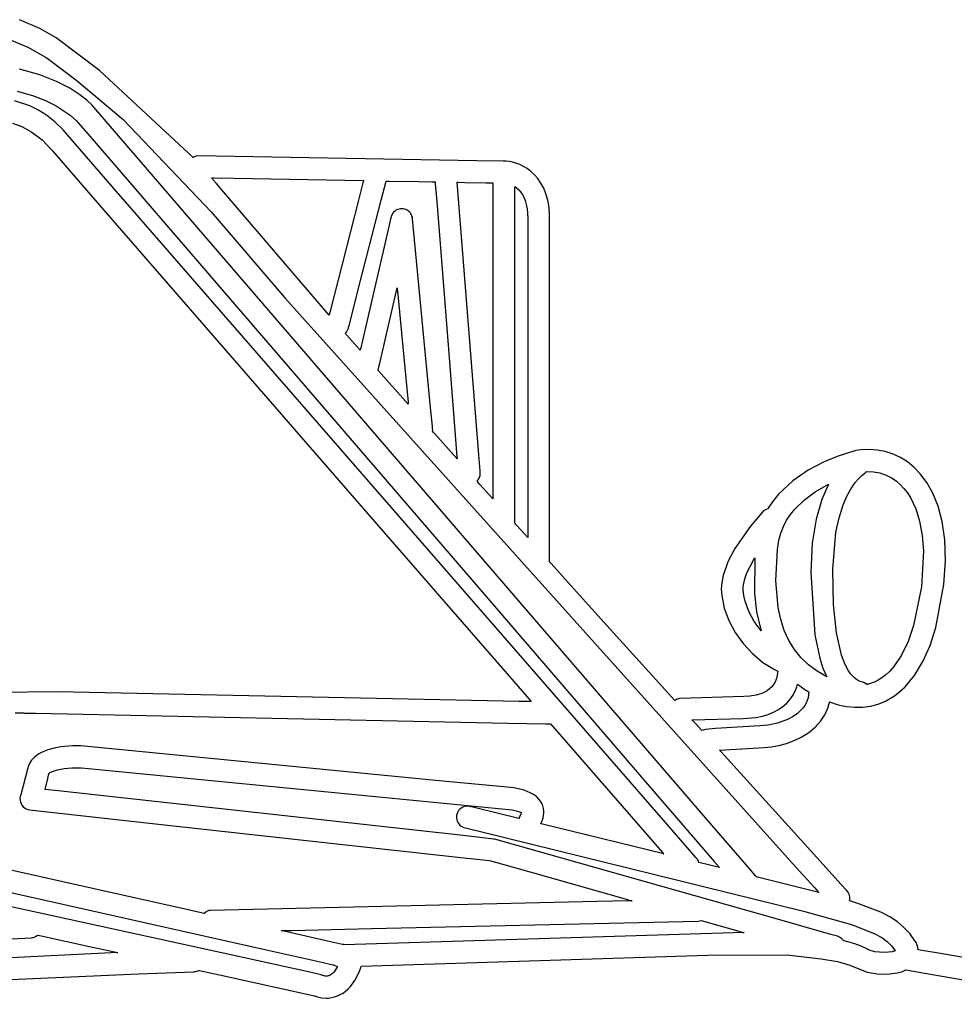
# Model space of a CAD drawing. Extents: x -74.1 to 10.8, y -36.7 to 44.6.
# Tile 26 of 199: x -33.6 to -32.4, y -23.5 to -22.3. Entities that reach past the tile are written whole.
import ezdxf

# ---------------------------------------------------------------- set-up
doc = ezdxf.new("R2010")
doc.units = 0

msp = doc.modelspace()

# ---------------------------------------------------------------- linework, layer by layer
at = {"layer": 'Layer 1', "color": 7, "linetype": 'CONTINUOUS'}
for p, q in [((-33.595316, -22.283974), (-33.621048, -22.272819)), ((-33.574538, -22.295797), (-33.595316, -22.283974)), ((-33.638555, -22.295617), (-33.610132, -22.307506)), ((-33.519706, -22.337023), (-33.574538, -22.295797)), ((-33.610132, -22.307506), (-33.588111, -22.320171)), ((-33.588111, -22.320171), (-33.586721, -22.32116)), ((-33.586721, -22.32116), (-33.585961, -22.32169)), ((-33.585961, -22.32169), (-33.582571, -22.324089)), ((-33.582571, -22.324089), (-33.547929, -22.350181)), ((-33.595314, -22.34268), (-33.62096, -22.335463)), ((-33.574187, -22.351013), (-33.595314, -22.34268)), ((-33.40068, -22.447224), (-33.519706, -22.337023)), ((-33.557303, -22.35973), (-33.574187, -22.351013)), ((-33.547929, -22.350181), (-33.489577, -22.399134)), ((-33.62394, -22.363307), (-33.604293, -22.36899)), ((-33.544389, -22.3681), (-33.557303, -22.35973)), ((-33.535171, -22.375391), (-33.544389, -22.3681)), ((-33.607892, -22.382149), (-33.627046, -22.375672)), ((-33.604293, -22.36899), (-33.58791, -22.375344)), ((-33.58791, -22.375344), (-33.574608, -22.381908)), ((-33.529375, -22.380874), (-33.535171, -22.375391)), ((-32.756409, -23.278298), (-33.529375, -22.380874)), ((-33.597489, -22.38724), (-33.607892, -22.382149)), ((-33.58682, -22.393817), (-33.597489, -22.38724)), ((-33.574608, -22.381908), (-33.55652, -22.39382)), ((-33.629574, -22.403797), (-33.617848, -22.408225)), ((-33.576098, -22.402067), (-33.58682, -22.393817)), ((-33.565536, -22.41218), (-33.576098, -22.402067)), ((-33.55652, -22.39382), (-33.548578, -22.401041)), ((-33.548578, -22.401041), (-33.546383, -22.403569)), ((-33.546383, -22.403569), (-33.534373, -22.417517)), ((-33.489577, -22.399134), (-33.377803, -22.516339)), ((-33.617848, -22.408225), (-33.605122, -22.415185)), ((-33.605122, -22.415185), (-33.59201, -22.425244)), ((-33.555347, -22.424342), (-33.565536, -22.41218)), ((-33.534373, -22.417517), (-33.479083, -22.48172)), ((-33.59201, -22.425244), (-33.579125, -22.438969)), ((-33.498034, -22.490404), (-33.555347, -22.424342)), ((-33.579125, -22.438969), (-33.528049, -22.498182)), ((-33.400502, -22.447412), (-33.40068, -22.447224)), ((-33.400422, -22.447364), (-33.400475, -22.447396)), ((-33.400315, -22.447301), (-33.400422, -22.447364)), ((-33.399883, -22.447055), (-33.400315, -22.447301)), ((-33.399001, -22.446598), (-33.399883, -22.447055)), ((-33.397156, -22.445847), (-33.399001, -22.446598)), ((-33.395199, -22.445375), (-33.397156, -22.445847)), ((-33.041248, -22.451536), (-33.395199, -22.445375)), ((-33.007866, -22.452135), (-33.041248, -22.451536)), ((-33.004682, -22.452193), (-33.007866, -22.452135)), ((-33.003979, -22.452206), (-33.004682, -22.452193)), ((-33.00051, -22.452535), (-33.003979, -22.452206)), ((-32.996254, -22.453319), (-33.00051, -22.452535)), ((-32.991725, -22.454575), (-32.996254, -22.453319)), ((-32.987015, -22.456341), (-32.991725, -22.454575)), ((-32.982213, -22.458656), (-32.987015, -22.456341)), ((-32.977411, -22.461559), (-32.982213, -22.458656)), ((-32.972699, -22.465089), (-32.977411, -22.461559)), ((-32.968168, -22.469285), (-32.972699, -22.465089)), ((-33.377335, -22.473311), (-33.377216, -22.473313)), ((-33.377285, -22.473387), (-33.377321, -22.473345)), ((-33.37614, -22.474723), (-33.377285, -22.473387)), ((-33.377216, -22.473313), (-33.376627, -22.473324)), ((-33.376627, -22.473324), (-33.37412, -22.473369)), ((-33.371572, -22.480094), (-33.37614, -22.474723)), ((-33.37412, -22.473369), (-33.349279, -22.473812)), ((-33.362529, -22.490983), (-33.371572, -22.480094)), ((-33.349279, -22.473812), (-33.184862, -22.476748)), ((-33.185594, -22.479606), (-33.191225, -22.501595)), ((-33.185026, -22.477388), (-33.185594, -22.479606)), ((-33.184892, -22.476867), (-33.185026, -22.477388)), ((-33.184865, -22.476761), (-33.184892, -22.476867)), ((-33.162535, -22.50153), (-33.156319, -22.477256)), ((-33.15631, -22.477256), (-33.156237, -22.477257)), ((-33.156237, -22.477257), (-33.155882, -22.477264)), ((-33.155882, -22.477264), (-33.15196, -22.477334)), ((-33.15196, -22.477334), (-33.114931, -22.477995)), ((-33.114931, -22.477995), (-33.098537, -22.478288)), ((-33.098537, -22.478288), (-33.094602, -22.478358)), ((-33.094602, -22.478358), (-33.094242, -22.478365)), ((-33.094242, -22.478365), (-33.094167, -22.478366)), ((-33.094153, -22.478418), (-33.094121, -22.478827)), ((-33.094121, -22.478827), (-33.093962, -22.480835)), ((-33.093962, -22.480835), (-33.092207, -22.502976)), ((-33.038892, -22.823996), (-33.066252, -22.478866)), ((-33.066246, -22.478866), (-33.066202, -22.478867)), ((-33.066202, -22.478867), (-33.065987, -22.478871)), ((-33.065987, -22.478871), (-33.065077, -22.478887)), ((-33.065077, -22.478887), (-33.056397, -22.479042)), ((-33.056397, -22.479042), (-33.030052, -22.479512)), ((-33.030052, -22.479512), (-33.021752, -22.479661)), ((-33.021752, -22.479661), (-33.020977, -22.479674)), ((-33.020977, -22.479674), (-33.020835, -22.479677)), ((-33.020827, -22.479725), (-33.020827, -22.480112)), ((-33.020827, -22.480112), (-33.020827, -22.48201)), ((-32.963908, -22.474186), (-32.968168, -22.469285)), ((-32.960009, -22.479831), (-32.963908, -22.474186)), ((-32.956564, -22.486259), (-32.960009, -22.479831)), ((-32.810405, -23.280571), (-33.498034, -22.490404)), ((-33.479083, -22.48172), (-33.029541, -23.003717)), ((-33.228504, -22.647157), (-33.362529, -22.490983)), ((-33.020827, -22.48201), (-33.020827, -22.490027)), ((-33.020827, -22.490027), (-33.020827, -22.566527)), ((-32.993051, -22.484378), (-32.990663, -22.486134)), ((-32.993051, -22.484583), (-32.993051, -22.484406)), ((-32.993051, -22.485418), (-32.993051, -22.484583)), ((-32.993051, -22.883976), (-32.993051, -22.485418)), ((-32.990663, -22.486134), (-32.988288, -22.488299)), ((-32.988288, -22.488299), (-32.985984, -22.490919)), ((-32.985984, -22.490919), (-32.983812, -22.494036)), ((-32.953661, -22.493509), (-32.956564, -22.486259)), ((-33.528049, -22.498182), (-33.190677, -22.885898)), ((-33.191225, -22.501595), (-33.227185, -22.642008)), ((-33.192355, -22.617973), (-33.162535, -22.50153)), ((-33.092207, -22.502976), (-33.075637, -22.711996)), ((-32.983812, -22.494036), (-32.98183, -22.497696)), ((-32.98183, -22.497696), (-32.980098, -22.501942)), ((-32.980098, -22.501942), (-32.978676, -22.506817)), ((-32.951392, -22.501621), (-32.953661, -22.493509)), ((-32.949847, -22.510632), (-32.951392, -22.501621)), ((-33.377803, -22.516339), (-33.284811, -22.625264)), ((-33.147804, -22.51809), (-33.148705, -22.5195)), ((-33.146748, -22.516809), (-33.147804, -22.51809)), ((-33.145553, -22.515667), (-33.146748, -22.516809)), ((-33.144233, -22.514677), (-33.145553, -22.515667)), ((-33.142804, -22.513848), (-33.144233, -22.514677)), ((-33.14128, -22.513193), (-33.142804, -22.513848)), ((-33.139676, -22.512721), (-33.14128, -22.513193)), ((-33.138007, -22.512445), (-33.139676, -22.512721)), ((-33.136288, -22.512374), (-33.138007, -22.512445)), ((-33.134551, -22.512518), (-33.136288, -22.512374)), ((-33.132875, -22.51287), (-33.134551, -22.512518)), ((-33.13128, -22.513416), (-33.132875, -22.51287)), ((-33.129779, -22.514143), (-33.13128, -22.513416)), ((-33.128385, -22.515039), (-33.129779, -22.514143)), ((-33.127112, -22.51609), (-33.128385, -22.515039)), ((-33.125972, -22.517284), (-33.127112, -22.51609)), ((-33.124979, -22.518607), (-33.125972, -22.517284)), ((-32.978676, -22.506817), (-32.977623, -22.512367)), ((-32.977623, -22.512367), (-32.976846, -22.523945)), ((-32.949117, -22.520582), (-32.949847, -22.510632)), ((-33.150541, -22.525018), (-33.152427, -22.533161)), ((-33.149986, -22.522663), (-33.150541, -22.525018)), ((-33.149438, -22.521028), (-33.149986, -22.522663)), ((-33.148705, -22.5195), (-33.149438, -22.521028)), ((-33.124147, -22.520047), (-33.124979, -22.518607)), ((-33.123488, -22.52159), (-33.124147, -22.520047)), ((-33.123016, -22.523225), (-33.123488, -22.52159)), ((-33.122744, -22.524937), (-33.123016, -22.523225)), ((-33.099864, -22.764125), (-33.122744, -22.524937)), ((-32.976846, -22.523994), (-32.976846, -22.524385)), ((-32.976846, -22.524385), (-32.976846, -22.526305)), ((-32.976846, -22.526305), (-32.976846, -22.534416)), ((-32.949071, -22.53884), (-32.949117, -22.520582)), ((-33.152427, -22.533161), (-33.18633, -22.679497)), ((-32.976846, -22.534416), (-32.976846, -22.611811)), ((-32.949071, -22.82999), (-32.949071, -22.53884)), ((-33.020827, -22.566527), (-33.020827, -22.798705)), ((-33.202839, -22.658908), (-33.192355, -22.617973)), ((-33.16444, -22.708075), (-33.142279, -22.612433)), ((-33.142279, -22.612439), (-33.142274, -22.612491)), ((-33.142274, -22.612491), (-33.142249, -22.612747)), ((-33.142249, -22.612747), (-33.142144, -22.613845)), ((-33.142144, -22.613845), (-33.141065, -22.625125)), ((-32.976846, -22.611811), (-32.976846, -22.846706)), ((-33.284811, -22.625264), (-32.632734, -23.351202)), ((-33.141065, -22.625125), (-33.131716, -22.722875)), ((-33.227185, -22.642008), (-33.228441, -22.646911)), ((-33.228441, -22.646911), (-33.228503, -22.647156)), ((-33.206903, -22.669071), (-33.205879, -22.667748)), ((-33.205879, -22.667748), (-33.205016, -22.666299)), ((-33.205016, -22.666299), (-33.204352, -22.66471)), ((-33.204352, -22.66471), (-33.204107, -22.663859)), ((-33.204107, -22.663859), (-33.203888, -22.663006)), ((-33.203888, -22.663006), (-33.202839, -22.658908)), ((-33.208051, -22.670283), (-33.206903, -22.669071)), ((-33.207785, -22.670584), (-33.208046, -22.670289)), ((-33.207262, -22.671174), (-33.207785, -22.670584)), ((-33.206214, -22.672357), (-33.207262, -22.671174)), ((-33.189138, -22.691613), (-33.206214, -22.672357)), ((-33.18633, -22.679497), (-33.18846, -22.68869)), ((-33.189116, -22.691521), (-33.189137, -22.69161)), ((-33.188996, -22.691004), (-33.189116, -22.691521)), ((-33.18846, -22.68869), (-33.188996, -22.691004)), ((-33.166484, -22.717111), (-33.166521, -22.717069)), ((-33.166514, -22.717026), (-33.166472, -22.716845)), ((-33.16589, -22.717779), (-33.166484, -22.717111)), ((-33.166472, -22.716845), (-33.166292, -22.716066)), ((-33.166292, -22.716066), (-33.16444, -22.708075)), ((-33.128154, -22.760125), (-33.16589, -22.717779)), ((-33.075637, -22.711996), (-33.068302, -22.804534)), ((-33.131716, -22.722875), (-33.128424, -22.757292)), ((-33.128424, -22.757292), (-33.128171, -22.759936)), ((-33.128171, -22.759936), (-33.128155, -22.760113)), ((-33.097544, -22.78838), (-33.099864, -22.764125)), ((-33.09761, -22.794315), (-33.09726, -22.791466)), ((-33.097329, -22.790624), (-33.097544, -22.78838)), ((-33.097285, -22.791084), (-33.097329, -22.790624)), ((-33.097281, -22.791128), (-33.097285, -22.791084)), ((-33.097271, -22.791241), (-33.097281, -22.791128)), ((-33.09726, -22.791466), (-33.097271, -22.791241)), ((-33.097167, -22.79481), (-33.097603, -22.794323)), ((-33.096296, -22.795785), (-33.097167, -22.79481)), ((-33.094552, -22.797735), (-33.096296, -22.795785)), ((-33.066345, -22.829253), (-33.094552, -22.797735)), ((-33.068302, -22.804534), (-33.066541, -22.826748)), ((-33.020827, -22.798705), (-33.020827, -22.87185)), ((-32.554851, -22.817787), (-32.561087, -22.818844)), ((-32.544214, -22.817311), (-32.554851, -22.817787)), ((-32.533783, -22.818093), (-32.544214, -22.817311)), ((-33.066541, -22.826748), (-33.06638, -22.828777)), ((-33.06638, -22.828777), (-33.066347, -22.829199)), ((-33.066347, -22.829199), (-33.066342, -22.829256)), ((-33.037283, -22.844295), (-33.038892, -22.823996)), ((-32.949071, -22.948087), (-32.949071, -22.82999)), ((-32.584553, -22.826146), (-32.602093, -22.833458)), ((-32.561087, -22.818844), (-32.584553, -22.826146)), ((-32.523636, -22.820101), (-32.533783, -22.818093)), ((-32.513854, -22.823302), (-32.523636, -22.820101)), ((-32.504517, -22.827663), (-32.513854, -22.823302)), ((-32.495704, -22.833153), (-32.504517, -22.827663)), ((-32.602093, -22.833458), (-32.621376, -22.843635)), ((-32.487495, -22.839738), (-32.495704, -22.833153)), ((-32.479261, -22.848173), (-32.487495, -22.839738)), ((-33.039502, -22.855725), (-33.038326, -22.853695)), ((-33.038326, -22.853695), (-33.037504, -22.85148)), ((-33.037504, -22.85148), (-33.03724, -22.850314)), ((-33.037124, -22.846295), (-33.037283, -22.844295)), ((-33.03724, -22.850314), (-33.037081, -22.849113)), ((-33.037033, -22.847882), (-33.037124, -22.846295)), ((-33.037081, -22.849113), (-33.037033, -22.847882)), ((-32.976846, -22.846706), (-32.976846, -22.920708)), ((-32.621376, -22.843635), (-32.640808, -22.856999)), ((-32.561717, -22.859255), (-32.5572, -22.853978)), ((-32.5572, -22.853978), (-32.553664, -22.850587)), ((-32.553664, -22.850587), (-32.551474, -22.848846)), ((-32.551474, -22.848846), (-32.550998, -22.848519)), ((-32.551173, -22.848614), (-32.549539, -22.847541)), ((-32.551103, -22.848574), (-32.551154, -22.848603)), ((-32.550979, -22.848504), (-32.551103, -22.848574)), ((-32.550998, -22.848519), (-32.550951, -22.848489)), ((-32.550942, -22.848483), (-32.550979, -22.848504)), ((-32.549539, -22.847541), (-32.548115, -22.84627)), ((-32.548115, -22.84627), (-32.547475, -22.845576)), ((-32.547475, -22.845576), (-32.547322, -22.845398)), ((-32.547322, -22.845398), (-32.547247, -22.845308)), ((-32.547212, -22.845271), (-32.538805, -22.845543)), ((-32.538805, -22.845543), (-32.530533, -22.847049)), ((-32.530533, -22.847049), (-32.522508, -22.849792)), ((-32.522508, -22.849792), (-32.514844, -22.853776)), ((-32.514844, -22.853776), (-32.509666, -22.857374)), ((-32.471004, -22.859094), (-32.479261, -22.848173)), ((-33.040988, -22.857539), (-33.039502, -22.855725)), ((-33.040441, -22.858149), (-33.040956, -22.857575)), ((-33.039413, -22.859296), (-33.040441, -22.858149)), ((-33.037354, -22.861592), (-33.039413, -22.859296)), ((-33.020827, -22.880008), (-33.037354, -22.861592)), ((-32.640808, -22.856999), (-32.658791, -22.873868)), ((-32.612398, -22.871), (-32.595649, -22.861406)), ((-32.595649, -22.861406), (-32.604117, -22.88089)), ((-32.57224, -22.876416), (-32.566852, -22.866655)), ((-32.566852, -22.866655), (-32.561717, -22.859255)), ((-32.509666, -22.857374), (-32.504768, -22.861606)), ((-32.504768, -22.861606), (-32.500015, -22.866648)), ((-32.500015, -22.866648), (-32.495667, -22.872262)), ((-32.463316, -22.872645), (-32.471004, -22.859094)), ((-33.020827, -22.87185), (-33.020827, -22.878678)), ((-33.020827, -22.878678), (-33.020827, -22.87993)), ((-33.020827, -22.87993), (-33.020827, -22.880005)), ((-32.658791, -22.873868), (-32.666741, -22.883716)), ((-32.625948, -22.880972), (-32.612398, -22.871)), ((-32.577519, -22.888775), (-32.57224, -22.876416)), ((-32.495667, -22.872262), (-32.491729, -22.878433)), ((-32.491729, -22.878433), (-32.485098, -22.892376)), ((-32.456663, -22.889088), (-32.463316, -22.872645)), ((-33.190677, -22.885898), (-32.994604, -23.111218)), ((-32.993051, -22.907479), (-32.993051, -22.883976)), ((-32.672606, -22.892625), (-32.672679, -22.892745)), ((-32.672502, -22.89245), (-32.672606, -22.892625)), ((-32.672084, -22.891754), (-32.672502, -22.89245)), ((-32.670368, -22.889012), (-32.672084, -22.891754)), ((-32.666741, -22.883716), (-32.670368, -22.889012)), ((-32.638314, -22.892916), (-32.625948, -22.880972)), ((-32.604117, -22.88089), (-32.611266, -22.905617)), ((-32.582323, -22.90397), (-32.577519, -22.888775)), ((-32.485098, -22.892376), (-32.48015, -22.908349)), ((-32.451511, -22.908682), (-32.456663, -22.889088)), ((-32.680329, -22.897683), (-32.694647, -22.914388)), ((-32.677842, -22.895226), (-32.680329, -22.897683)), ((-32.676223, -22.894155), (-32.677842, -22.895226)), ((-32.674489, -22.893344), (-32.676223, -22.894155)), ((-32.672679, -22.892745), (-32.674489, -22.893344)), ((-32.648666, -22.906961), (-32.643793, -22.899668)), ((-32.643793, -22.899668), (-32.638314, -22.892916)), ((-32.586288, -22.922237), (-32.582323, -22.90397)), ((-32.993118, -22.910823), (-32.993102, -22.910754)), ((-32.993102, -22.910754), (-32.993063, -22.910619)), ((-32.992679, -22.91135), (-32.993096, -22.910887)), ((-32.993063, -22.910619), (-32.993052, -22.910548)), ((-32.993051, -22.909795), (-32.993051, -22.907479)), ((-32.993051, -22.910361), (-32.993051, -22.909795)), ((-32.993051, -22.91049), (-32.993051, -22.910361)), ((-32.991847, -22.912277), (-32.992679, -22.91135)), ((-32.990181, -22.91413), (-32.991847, -22.912277)), ((-32.976846, -22.928961), (-32.990181, -22.91413)), ((-32.694647, -22.914388), (-32.714486, -22.942996)), ((-32.656173, -22.923236), (-32.652827, -22.914812)), ((-32.652827, -22.914812), (-32.648666, -22.906961)), ((-32.611266, -22.905617), (-32.616207, -22.936142)), ((-32.48015, -22.908349), (-32.476917, -22.926221)), ((-32.448324, -22.931688), (-32.451511, -22.908682)), ((-32.976846, -22.920708), (-32.976846, -22.927616)), ((-32.976846, -22.927616), (-32.976846, -22.928882)), ((-32.976846, -22.928882), (-32.976846, -22.928957)), ((-32.6586, -22.93225), (-32.656173, -22.923236)), ((-32.590249, -22.968939), (-32.586288, -22.922237)), ((-32.476917, -22.926221), (-32.475429, -22.945862)), ((-32.660271, -22.944235), (-32.6586, -22.93225)), ((-32.616207, -22.936142), (-32.618051, -22.97302)), ((-32.447568, -22.958368), (-32.448324, -22.931688)), ((-32.949071, -22.958517), (-32.949071, -22.948087)), ((-32.714486, -22.942996), (-32.723183, -22.959767)), ((-32.689462, -22.95547), (-32.689151, -22.954958)), ((-32.689047, -22.954789), (-32.689461, -22.999823)), ((-32.689151, -22.954958), (-32.689073, -22.95483)), ((-32.662203, -22.983708), (-32.660271, -22.944235)), ((-32.475429, -22.945862), (-32.477979, -22.991548)), ((-32.949071, -22.959521), (-32.949071, -22.958517)), ((-32.949071, -22.959767), (-32.949071, -22.959521)), ((-32.949071, -22.959824), (-32.949071, -22.959767)), ((-32.948935, -22.959989), (-32.949071, -22.959839)), ((-32.948597, -22.960365), (-32.948935, -22.959989)), ((-32.947243, -22.961869), (-32.948597, -22.960365)), ((-32.936422, -22.973888), (-32.947243, -22.961869)), ((-32.723183, -22.959767), (-32.729309, -22.977116)), ((-32.698931, -22.973736), (-32.690684, -22.957518)), ((-32.690684, -22.957518), (-32.689462, -22.95547)), ((-32.449657, -22.988591), (-32.447568, -22.958368)), ((-32.914855, -22.997833), (-32.936422, -22.973888)), ((-32.729309, -22.977116), (-32.730996, -22.985758)), ((-32.701729, -22.981459), (-32.698931, -22.973736)), ((-32.618051, -22.97302), (-32.613106, -23.052274)), ((-32.589155, -23.013645), (-32.590249, -22.968939)), ((-32.730996, -22.985758), (-32.731547, -22.994245)), ((-32.703737, -22.992095), (-32.703391, -22.988704)), ((-32.703728, -22.995303), (-32.703737, -22.992095)), ((-32.703391, -22.988704), (-32.701729, -22.981459)), ((-32.659356, -23.017731), (-32.662203, -22.983708)), ((-32.477979, -22.991548), (-32.487717, -23.040224)), ((-32.459584, -23.042846), (-32.449657, -22.988591)), ((-33.029541, -23.003717), (-32.811726, -23.256638)), ((-32.872212, -23.045129), (-32.914855, -22.997833)), ((-32.731547, -22.994245), (-32.730961, -23.0024)), ((-32.730961, -23.0024), (-32.727716, -23.018457)), ((-32.702899, -23.002433), (-32.703728, -22.995303)), ((-32.701332, -23.009569), (-32.702899, -23.002433)), ((-32.689461, -22.999823), (-32.686752, -23.022928)), ((-32.696568, -23.02276), (-32.701332, -23.009569)), ((-32.585446, -23.04981), (-32.589155, -23.013645)), ((-32.727716, -23.018457), (-32.721982, -23.034155)), ((-32.689658, -23.03545), (-32.696568, -23.02276)), ((-32.686752, -23.022928), (-32.681369, -23.045749)), ((-32.656104, -23.032793), (-32.659356, -23.017731)), ((-32.721982, -23.034155), (-32.713986, -23.049183)), ((-32.680886, -23.047299), (-32.689658, -23.03545)), ((-32.651614, -23.046604), (-32.656104, -23.032793)), ((-32.487717, -23.040224), (-32.494724, -23.060495)), ((-32.790483, -23.135629), (-32.872212, -23.045129)), ((-32.713986, -23.049183), (-32.703954, -23.063225)), ((-32.681369, -23.045749), (-32.680932, -23.047154)), ((-32.680932, -23.047154), (-32.680904, -23.047242)), ((-32.680904, -23.047242), (-32.68089, -23.047286)), ((-32.645872, -23.059203), (-32.651614, -23.046604)), ((-32.613106, -23.052274), (-32.606813, -23.08194)), ((-32.579151, -23.077881), (-32.585446, -23.04981)), ((-32.466995, -23.065932), (-32.459584, -23.042846)), ((-32.703954, -23.063225), (-32.692113, -23.075968)), ((-32.638863, -23.070627), (-32.645872, -23.059203)), ((-32.494724, -23.060495), (-32.503075, -23.077867)), ((-32.475991, -23.086219), (-32.466995, -23.065932)), ((-32.692113, -23.075968), (-32.678692, -23.087099)), ((-32.630574, -23.080914), (-32.638863, -23.070627)), ((-32.575038, -23.088865), (-32.579151, -23.077881)), ((-32.503075, -23.077867), (-32.51271, -23.092201)), ((-32.678692, -23.087099), (-32.663916, -23.096302)), ((-32.620989, -23.0901), (-32.630574, -23.080914)), ((-32.610095, -23.098223), (-32.620989, -23.0901)), ((-32.606813, -23.08194), (-32.602679, -23.0944)), ((-32.570282, -23.097808), (-32.575038, -23.088865)), ((-32.51271, -23.092201), (-32.51799, -23.098184)), ((-32.486535, -23.103632), (-32.475991, -23.086219)), ((-32.663916, -23.096302), (-32.660037, -23.098265)), ((-32.660576, -23.103275), (-32.661662, -23.107701)), ((-32.660003, -23.09834), (-32.660576, -23.103275)), ((-32.660037, -23.098265), (-32.660003, -23.09834)), ((-32.597877, -23.105321), (-32.610095, -23.098223)), ((-32.602679, -23.0944), (-32.600361, -23.100052)), ((-32.600361, -23.100052), (-32.599139, -23.102735)), ((-32.599139, -23.102735), (-32.598511, -23.10404)), ((-32.598511, -23.10404), (-32.598194, -23.104685)), ((-32.598194, -23.104685), (-32.598034, -23.105004)), ((-32.567665, -23.101511), (-32.570282, -23.097808)), ((-32.564887, -23.104702), (-32.567665, -23.101511)), ((-32.56195, -23.107379), (-32.564887, -23.104702)), ((-32.523569, -23.103355), (-32.529438, -23.107696)), ((-32.51799, -23.098184), (-32.523569, -23.103355)), ((-32.498593, -23.118094), (-32.486535, -23.103632)), ((-32.994604, -23.111218), (-32.972268, -23.136886)), ((-32.6652, -23.115129), (-32.667568, -23.118181)), ((-32.663217, -23.111644), (-32.6652, -23.115129)), ((-32.661662, -23.107701), (-32.663217, -23.111644)), ((-32.63579, -23.118119), (-32.635236, -23.116438)), ((-32.635236, -23.116438), (-32.634975, -23.115588)), ((-32.634975, -23.115588), (-32.634848, -23.115161)), ((-32.634848, -23.115161), (-32.634786, -23.114947)), ((-32.634786, -23.114947), (-32.634755, -23.11484)), ((-32.634755, -23.11484), (-32.63474, -23.114786)), ((-32.634724, -23.114733), (-32.625606, -23.121289)), ((-32.598034, -23.105004), (-32.597954, -23.105164)), ((-32.597954, -23.105164), (-32.597914, -23.105243)), ((-32.597914, -23.105243), (-32.597894, -23.105283)), ((-32.558854, -23.109542), (-32.56195, -23.107379)), ((-32.555598, -23.11119), (-32.558854, -23.109542)), ((-32.552184, -23.112322), (-32.555598, -23.11119)), ((-32.551986, -23.112373), (-32.552125, -23.112337)), ((-32.551711, -23.11245), (-32.551986, -23.112373)), ((-32.550645, -23.112814), (-32.551711, -23.11245)), ((-32.548672, -23.113788), (-32.550645, -23.112814)), ((-32.546898, -23.115031), (-32.548672, -23.113788)), ((-32.546716, -23.114991), (-32.546852, -23.115021)), ((-32.546174, -23.114866), (-32.546716, -23.114991)), ((-32.545095, -23.1146), (-32.546174, -23.114866)), ((-32.536703, -23.111684), (-32.545095, -23.1146)), ((-32.532686, -23.109666), (-32.536703, -23.111684)), ((-32.529438, -23.107696), (-32.532686, -23.109666)), ((-33.573244, -23.124364), (-33.908674, -23.128064)), ((-33.148019, -23.133224), (-33.573244, -23.124364)), ((-32.687486, -23.128808), (-32.695281, -23.130029)), ((-32.680042, -23.126561), (-32.687486, -23.128808)), ((-32.676558, -23.12499), (-32.680042, -23.126561)), ((-32.673289, -23.123086), (-32.676558, -23.12499)), ((-32.670279, -23.120825), (-32.673289, -23.123086)), ((-32.667568, -23.118181), (-32.670279, -23.120825)), ((-32.643812, -23.133391), (-32.640044, -23.127633)), ((-32.640044, -23.127633), (-32.637029, -23.121401)), ((-32.637029, -23.121401), (-32.63579, -23.118119)), ((-32.625606, -23.121289), (-32.620715, -23.124394)), ((-32.620783, -23.128458), (-32.621506, -23.132141)), ((-32.620457, -23.124555), (-32.620783, -23.128458)), ((-32.620715, -23.124394), (-32.620559, -23.124489)), ((-32.620559, -23.124489), (-32.62048, -23.124537)), ((-32.52342, -23.136151), (-32.512129, -23.129526)), ((-32.512129, -23.129526), (-32.505178, -23.124193)), ((-32.505178, -23.124193), (-32.498593, -23.118094)), ((-32.988166, -23.136555), (-33.148019, -23.133224)), ((-32.974113, -23.136847), (-32.988166, -23.136555)), ((-32.972268, -23.136886), (-32.974113, -23.136847)), ((-32.790367, -23.135565), (-32.79042, -23.135603)), ((-32.790261, -23.135488), (-32.790367, -23.135565)), ((-32.789391, -23.134898), (-32.790261, -23.135488)), ((-32.787548, -23.133886), (-32.789391, -23.134898)), ((-32.785557, -23.133156), (-32.787548, -23.133886)), ((-32.784504, -23.132919), (-32.785557, -23.133156)), ((-32.783411, -23.132779), (-32.784504, -23.132919)), ((-32.703089, -23.130423), (-32.783411, -23.132779)), ((-32.695281, -23.130029), (-32.703089, -23.130423)), ((-32.653432, -23.143101), (-32.648378, -23.138638)), ((-32.648378, -23.138638), (-32.643812, -23.133391)), ((-32.625769, -23.141913), (-32.627793, -23.144763)), ((-32.624028, -23.138863), (-32.625769, -23.141913)), ((-32.622597, -23.135608), (-32.624028, -23.138863)), ((-32.621506, -23.132141), (-32.622597, -23.135608)), ((-32.596511, -23.145022), (-32.595091, -23.140647)), ((-32.595091, -23.140647), (-32.594503, -23.138419)), ((-32.594503, -23.138419), (-32.594239, -23.137295)), ((-32.594239, -23.137295), (-32.594178, -23.137305)), ((-32.594178, -23.137305), (-32.583341, -23.140732)), ((-32.583341, -23.140732), (-32.572693, -23.142967)), ((-32.542206, -23.142489), (-32.532638, -23.139924)), ((-32.532638, -23.139924), (-32.52342, -23.136151)), ((-33.626558, -23.151064), (-33.615652, -23.151264)), ((-33.615652, -23.151264), (-33.614364, -23.151291)), ((-33.614364, -23.151291), (-33.600615, -23.151577)), ((-33.600615, -23.151577), (-33.440526, -23.154912)), ((-32.679392, -23.155341), (-32.672125, -23.153153)), ((-32.672125, -23.153153), (-32.665348, -23.150374)), ((-32.665348, -23.150374), (-32.659103, -23.147018)), ((-32.659103, -23.147018), (-32.653432, -23.143101)), ((-32.63527, -23.152156), (-32.641138, -23.156173)), ((-32.63007, -23.147416), (-32.63527, -23.152156)), ((-32.627793, -23.144763), (-32.63007, -23.147416)), ((-32.605421, -23.161246), (-32.60032, -23.153409)), ((-32.60032, -23.153409), (-32.596511, -23.145022)), ((-32.572693, -23.142967), (-32.562267, -23.144007)), ((-32.562267, -23.144007), (-32.552093, -23.143849)), ((-32.552093, -23.143849), (-32.542206, -23.142489)), ((-33.440526, -23.154912), (-33.001833, -23.164052)), ((-33.001833, -23.164052), (-32.954056, -23.165048)), ((-32.954056, -23.165048), (-32.950039, -23.165131)), ((-32.950039, -23.165131), (-32.949379, -23.165145)), ((-32.949358, -23.165146), (-32.949172, -23.16514)), ((-32.949172, -23.16514), (-32.948812, -23.165082)), ((-32.948812, -23.165082), (-32.948109, -23.164911)), ((-32.948109, -23.164911), (-32.947927, -23.164884)), ((-32.947901, -23.164882), (-32.805884, -23.328084)), ((-32.768498, -23.159945), (-32.703701, -23.158205)), ((-32.768416, -23.160037), (-32.76848, -23.159967)), ((-32.768288, -23.160179), (-32.768416, -23.160037)), ((-32.764203, -23.164696), (-32.768288, -23.160179)), ((-32.756118, -23.173633), (-32.764203, -23.164696)), ((-32.703701, -23.158205), (-32.687104, -23.156922)), ((-32.687104, -23.156922), (-32.679392, -23.155341)), ((-32.672473, -23.166831), (-32.682447, -23.167472)), ((-32.660459, -23.164292), (-32.672473, -23.166831)), ((-32.647446, -23.159508), (-32.660459, -23.164292)), ((-32.641138, -23.156173), (-32.647446, -23.159508)), ((-32.612496, -23.169115), (-32.605421, -23.161246)), ((-32.754624, -23.172969), (-32.756075, -23.173613)), ((-32.753098, -23.172471), (-32.754624, -23.172969)), ((-32.751485, -23.172173), (-32.753098, -23.172471)), ((-32.738875, -23.170943), (-32.751485, -23.172173)), ((-32.682447, -23.167472), (-32.738875, -23.170943)), ((-32.629587, -23.18157), (-32.620642, -23.175871)), ((-32.620642, -23.175871), (-32.612496, -23.169115)), ((-32.65857, -23.192598), (-32.648816, -23.189906)), ((-32.648816, -23.189906), (-32.639067, -23.18624)), ((-32.639067, -23.18624), (-32.629587, -23.18157)), ((-33.596499, -23.203195), (-33.599847, -23.205524)), ((-33.592884, -23.201164), (-33.596499, -23.203195)), ((-33.585059, -23.197917), (-33.592884, -23.201164)), ((-33.576787, -23.195624), (-33.585059, -23.197917)), ((-33.56848, -23.194128), (-33.576787, -23.195624)), ((-33.553414, -23.192897), (-33.56848, -23.194128)), ((-33.543167, -23.192967), (-33.553414, -23.192897)), ((-33.08916, -23.237016), (-33.543167, -23.192967)), ((-32.733718, -23.198377), (-32.677027, -23.195163)), ((-32.733532, -23.198599), (-32.733718, -23.198377)), ((-32.733244, -23.198918), (-32.733532, -23.198599)), ((-32.732092, -23.20019), (-32.733244, -23.198918)), ((-32.727512, -23.20525), (-32.732092, -23.20019)), ((-32.677027, -23.195163), (-32.668061, -23.194341)), ((-32.668061, -23.194341), (-32.65857, -23.192598)), ((-33.607773, -23.214492), (-33.609537, -23.218207)), ((-33.605535, -23.211152), (-33.607773, -23.214492)), ((-33.602876, -23.208169), (-33.605535, -23.211152)), ((-33.599847, -23.205524), (-33.602876, -23.208169)), ((-32.610424, -23.334439), (-32.727512, -23.20525)), ((-33.610775, -23.222319), (-33.618868, -23.253186)), ((-33.609537, -23.218207), (-33.610775, -23.222319)), ((-33.584054, -23.230112), (-33.583615, -23.228199)), ((-33.583615, -23.228199), (-33.583564, -23.228076)), ((-33.583564, -23.228076), (-33.583421, -23.227826)), ((-33.583421, -23.227826), (-33.583224, -23.227572)), ((-33.583224, -23.227572), (-33.582974, -23.227315)), ((-33.582974, -23.227315), (-33.58232, -23.226794)), ((-33.58232, -23.226794), (-33.581469, -23.226268)), ((-33.581469, -23.226268), (-33.579217, -23.225213)), ((-33.579217, -23.225213), (-33.572782, -23.223225)), ((-33.572782, -23.223225), (-33.564295, -23.22163)), ((-33.564295, -23.22163), (-33.554382, -23.220707)), ((-33.554382, -23.220707), (-33.544233, -23.220728)), ((-33.544233, -23.220728), (-33.542244, -23.220922)), ((-33.542244, -23.220922), (-33.53351, -23.221772)), ((-33.53351, -23.221772), (-33.446957, -23.230179)), ((-33.588503, -23.248069), (-33.584982, -23.234126)), ((-33.584982, -23.234126), (-33.584054, -23.230112)), ((-33.446957, -23.230179), (-32.996557, -23.273909)), ((-33.002707, -23.245422), (-33.08916, -23.237016)), ((-33.618868, -23.253186), (-33.620066, -23.257178)), ((-33.588347, -23.248088), (-33.588478, -23.248074)), ((-33.572017, -23.249896), (-33.588347, -23.248088)), ((-33.058786, -23.306697), (-33.572017, -23.249896)), ((-32.994624, -23.246212), (-33.002707, -23.245422)), ((-32.988597, -23.24721), (-32.994624, -23.246212)), ((-32.981504, -23.249063), (-32.988597, -23.24721)), ((-32.973522, -23.252256), (-32.981504, -23.249063)), ((-32.969578, -23.254489), (-32.973522, -23.252256)), ((-33.366387, -23.454918), (-34.2552, -23.260166)), ((-33.620066, -23.257178), (-33.620354, -23.259477)), ((-33.620354, -23.259477), (-33.620258, -23.261777)), ((-33.620258, -23.261777), (-33.619784, -23.264029)), ((-33.619784, -23.264029), (-33.618937, -23.266186)), ((-33.618937, -23.266186), (-33.617728, -23.268195)), ((-32.965868, -23.257219), (-32.969578, -23.254489)), ((-32.962544, -23.2605), (-32.965868, -23.257219)), ((-32.961074, -23.262364), (-32.962544, -23.2605)), ((-32.959758, -23.264385), (-32.961074, -23.262364)), ((-32.958614, -23.266572), (-32.959758, -23.264385)), ((-32.957661, -23.268929), (-32.958614, -23.266572)), ((-32.811726, -23.256638), (-32.740554, -23.339282)), ((-33.566103, -23.365127), (-33.972843, -23.27416)), ((-33.617728, -23.268195), (-33.616214, -23.269959)), ((-33.616214, -23.269959), (-33.614443, -23.271434)), ((-33.614443, -23.271434), (-33.612456, -23.272593)), ((-33.612456, -23.272593), (-33.610296, -23.273411)), ((-33.610296, -23.273411), (-33.608004, -23.273862)), ((-33.607981, -23.273865), (-33.607907, -23.273873)), ((-33.607907, -23.273873), (-33.607607, -23.273906)), ((-33.607607, -23.273906), (-33.604432, -23.274258)), ((-33.604432, -23.274258), (-33.589266, -23.275936)), ((-33.589266, -23.275936), (-33.440891, -23.292357)), ((-33.066312, -23.27852), (-33.066868, -23.280543)), ((-33.065483, -23.276648), (-33.066312, -23.27852)), ((-33.064411, -23.27495), (-33.065483, -23.276648)), ((-33.06312, -23.273444), (-33.064411, -23.27495)), ((-33.061639, -23.272146), (-33.06312, -23.273444)), ((-33.059995, -23.271071), (-33.061639, -23.272146)), ((-33.058214, -23.270237), (-33.059995, -23.271071)), ((-33.056324, -23.26966), (-33.058214, -23.270237)), ((-33.054352, -23.269357), (-33.056324, -23.26966)), ((-33.052324, -23.269344), (-33.054352, -23.269357)), ((-33.043012, -23.271397), (-33.052324, -23.269344)), ((-32.987895, -23.284816), (-33.043012, -23.271397)), ((-32.996557, -23.273909), (-32.989958, -23.275508)), ((-32.989958, -23.275508), (-32.986038, -23.277082)), ((-32.986038, -23.277082), (-32.984876, -23.277744)), ((-32.984913, -23.278607), (-32.985734, -23.279649)), ((-32.985087, -23.278811), (-32.985058, -23.278777)), ((-32.985048, -23.27876), (-32.985073, -23.278793)), ((-32.985058, -23.278777), (-32.984966, -23.278668)), ((-32.984946, -23.278618), (-32.985048, -23.27876)), ((-32.984966, -23.278668), (-32.984928, -23.278623)), ((-32.984543, -23.277965), (-32.984946, -23.278618)), ((-32.984876, -23.277744), (-32.984655, -23.277889)), ((-32.984655, -23.277889), (-32.984554, -23.277957)), ((-32.956737, -23.272373), (-32.957661, -23.268929)), ((-32.956352, -23.275376), (-32.956737, -23.272373)), ((-32.956626, -23.281209), (-32.956328, -23.278329)), ((-32.956328, -23.278329), (-32.956352, -23.275376)), ((-32.69416, -23.35058), (-32.756409, -23.278298)), ((-33.066868, -23.280543), (-33.067114, -23.282596)), ((-33.067114, -23.282596), (-33.067056, -23.284617)), ((-33.067056, -23.284617), (-33.066711, -23.286579)), ((-33.066711, -23.286579), (-33.066095, -23.288455)), ((-33.066095, -23.288455), (-33.065224, -23.290217)), ((-33.065224, -23.290217), (-33.064115, -23.291839)), ((-33.064115, -23.291839), (-33.062784, -23.293293)), ((-32.987868, -23.284757), (-32.987877, -23.284796)), ((-32.987833, -23.284603), (-32.987868, -23.284757)), ((-32.987758, -23.284297), (-32.987833, -23.284603)), ((-32.986967, -23.281896), (-32.987758, -23.284297)), ((-32.986414, -23.280749), (-32.986967, -23.281896)), ((-32.985734, -23.279649), (-32.986414, -23.280749)), ((-32.960265, -23.291547), (-32.958033, -23.286659)), ((-32.960135, -23.291583), (-32.960201, -23.291567)), ((-32.958003, -23.292104), (-32.960135, -23.291583)), ((-32.958033, -23.286659), (-32.957207, -23.283993)), ((-32.957207, -23.283993), (-32.956626, -23.281209)), ((-32.77183, -23.324898), (-32.810405, -23.280571)), ((-33.440891, -23.292357), (-33.061481, -23.334348)), ((-33.062784, -23.293293), (-33.061249, -23.294553)), ((-33.061249, -23.294553), (-33.059524, -23.295592)), ((-33.059524, -23.295592), (-33.057628, -23.296382)), ((-33.057628, -23.296382), (-33.053993, -23.297314)), ((-33.053993, -23.297314), (-33.035152, -23.301898)), ((-33.035152, -23.301898), (-32.627316, -23.402387)), ((-32.804493, -23.329694), (-32.958003, -23.292104)), ((-33.027008, -23.310214), (-33.058786, -23.306697)), ((-33.020166, -23.310971), (-33.027008, -23.310214)), ((-33.019511, -23.311043), (-33.020166, -23.310971)), ((-33.019349, -23.311061), (-33.019511, -23.311043)), ((-33.019236, -23.311074), (-33.019288, -23.311068)), ((-33.01913, -23.311086), (-33.019236, -23.311074)), ((-33.018709, -23.311144), (-33.01913, -23.311086)), ((-33.017053, -23.311505), (-33.018709, -23.311144)), ((-32.660447, -23.412575), (-33.017053, -23.311505)), ((-33.870849, -23.325433), (-33.309998, -23.450868)), ((-32.805884, -23.328084), (-32.804611, -23.329547)), ((-32.76365, -23.334297), (-32.77183, -23.324898)), ((-33.061481, -23.334348), (-33.025322, -23.33835)), ((-33.025322, -23.33835), (-33.02351, -23.338551)), ((-33.023474, -23.33856), (-33.023381, -23.338586)), ((-33.023381, -23.338586), (-33.022407, -23.338862)), ((-33.022407, -23.338862), (-33.017762, -23.340178)), ((-33.017762, -23.340178), (-32.972347, -23.353049)), ((-32.804611, -23.329547), (-32.804532, -23.329637)), ((-32.804532, -23.329637), (-32.804493, -23.329682)), ((-32.76289, -23.335171), (-32.76365, -23.334297)), ((-32.762711, -23.335377), (-32.76289, -23.335171)), ((-32.762672, -23.335421), (-32.762711, -23.335377)), ((-32.762617, -23.335484), (-32.762661, -23.335434)), ((-32.762445, -23.335689), (-32.762617, -23.335484)), ((-32.762118, -23.336105), (-32.762445, -23.335689)), ((-32.761525, -23.336965), (-32.762118, -23.336105)), ((-32.760569, -23.338777), (-32.761525, -23.336965)), ((-32.759886, -23.340681), (-32.760569, -23.338777)), ((-32.733802, -23.347125), (-32.759886, -23.340681)), ((-32.740554, -23.339282), (-32.734179, -23.346684)), ((-32.57955, -23.368444), (-32.610424, -23.334439)), ((-32.972347, -23.353049), (-32.856255, -23.38595)), ((-32.734179, -23.346684), (-32.733802, -23.347123)), ((-32.688474, -23.357182), (-32.69416, -23.35058)), ((-32.632734, -23.351202), (-32.612995, -23.372942)), ((-33.406988, -23.400713), (-33.566103, -23.365127)), ((-32.687313, -23.35853), (-32.688474, -23.357182)), ((-32.687204, -23.358656), (-32.687313, -23.35853)), ((-32.687177, -23.358687), (-32.687204, -23.358656)), ((-32.687114, -23.358711), (-32.687159, -23.358699)), ((-32.687022, -23.358734), (-32.687114, -23.358711)), ((-32.685556, -23.359099), (-32.687022, -23.358734)), ((-32.607743, -23.378727), (-32.685556, -23.359099)), ((-32.612995, -23.372942), (-32.608989, -23.377353)), ((-32.608989, -23.377353), (-32.608048, -23.378389)), ((-32.608048, -23.378389), (-32.607817, -23.378644)), ((-32.607817, -23.378644), (-32.607759, -23.378707)), ((-32.572815, -23.375856), (-32.57955, -23.368444)), ((-32.571197, -23.377703), (-32.572815, -23.375856)), ((-32.570198, -23.379211), (-32.571197, -23.377703)), ((-32.569436, -23.380805), (-32.570198, -23.379211)), ((-32.888623, -23.390232), (-33.379324, -23.401411)), ((-32.849088, -23.38934), (-32.888623, -23.390232)), ((-32.856255, -23.38595), (-32.845199, -23.389083)), ((-32.845475, -23.389259), (-32.849088, -23.38934)), ((-32.844737, -23.389242), (-32.845475, -23.389259)), ((-32.845199, -23.389083), (-32.844647, -23.38924)), ((-32.844668, -23.389241), (-32.844737, -23.389242)), ((-32.568903, -23.382465), (-32.569436, -23.380805)), ((-32.568592, -23.38417), (-32.568903, -23.382465)), ((-32.568901, -23.38935), (-32.568598, -23.387633)), ((-32.568764, -23.389392), (-32.568901, -23.38935)), ((-32.568618, -23.389436), (-32.568764, -23.389392)), ((-32.56746, -23.389786), (-32.568618, -23.389436)), ((-32.568598, -23.387633), (-32.568493, -23.385899)), ((-32.568493, -23.385899), (-32.568592, -23.38417)), ((-32.558589, -23.392563), (-32.56746, -23.389786)), ((-33.390713, -23.404353), (-33.406988, -23.400713)), ((-33.384066, -23.403092), (-33.386096, -23.404519)), ((-33.38296, -23.402514), (-33.384066, -23.403092)), ((-33.381798, -23.402036), (-33.38296, -23.402514)), ((-33.380585, -23.401666), (-33.381798, -23.402036)), ((-33.379324, -23.401411), (-33.380585, -23.401666)), ((-32.627316, -23.402387), (-32.566636, -23.41917)), ((-32.529422, -23.403677), (-32.558589, -23.392563)), ((-32.518046, -23.409568), (-32.529422, -23.403677)), ((-33.3873, -23.405116), (-33.390713, -23.404353)), ((-33.386976, -23.405189), (-33.3873, -23.405116)), ((-33.386895, -23.405207), (-33.386976, -23.405189)), ((-33.38679, -23.405136), (-33.386846, -23.40519)), ((-33.386563, -23.404926), (-33.38679, -23.405136)), ((-33.386096, -23.404519), (-33.386563, -23.404926)), ((-33.174671, -23.424471), (-32.760689, -23.415116)), ((-32.760689, -23.415116), (-32.758828, -23.414794)), ((-32.758828, -23.414794), (-32.757054, -23.414236)), ((-32.757054, -23.414236), (-32.756836, -23.414157)), ((-32.756789, -23.414144), (-32.756736, -23.414158)), ((-32.756736, -23.414158), (-32.756479, -23.414231)), ((-32.756479, -23.414231), (-32.755393, -23.414539)), ((-32.755393, -23.414539), (-32.745028, -23.417477)), ((-32.592629, -23.431796), (-32.660447, -23.412575)), ((-32.508366, -23.415935), (-32.518046, -23.409568)), ((-32.500048, -23.422968), (-32.508366, -23.415935)), ((-33.289193, -23.427055), (-33.289145, -23.427054)), ((-33.288943, -23.427114), (-33.289193, -23.427059)), ((-33.289145, -23.427054), (-33.288635, -23.427042)), ((-33.287582, -23.427419), (-33.288943, -23.427114)), ((-33.288635, -23.427042), (-33.286131, -23.426986)), ((-33.272995, -23.430681), (-33.287582, -23.427419)), ((-33.286131, -23.426986), (-33.27556, -23.426747)), ((-33.27556, -23.426747), (-33.174671, -23.424471)), ((-32.745028, -23.417477), (-32.713571, -23.426393)), ((-32.713571, -23.426393), (-32.70366, -23.429202)), ((-32.566636, -23.41917), (-32.537708, -23.430537)), ((-32.492761, -23.430854), (-32.500048, -23.422968)), ((-34.180004, -23.466063), (-33.605673, -23.435961)), ((-33.605673, -23.435961), (-33.604547, -23.435841)), ((-33.604547, -23.435841), (-33.603463, -23.43562)), ((-33.603463, -23.43562), (-33.60242, -23.435305)), ((-33.60242, -23.435305), (-33.600457, -23.434431)), ((-33.600457, -23.434431), (-33.598654, -23.433285)), ((-33.598654, -23.433285), (-33.597811, -23.43263)), ((-33.597811, -23.43263), (-33.59345, -23.433586)), ((-33.59345, -23.433586), (-33.528429, -23.447839)), ((-33.226694, -23.441036), (-33.272995, -23.430681)), ((-33.211438, -23.444448), (-33.226694, -23.441036)), ((-32.702572, -23.429516), (-33.209374, -23.444909)), ((-32.70366, -23.429202), (-32.702735, -23.429465)), ((-32.702735, -23.429465), (-32.702565, -23.429513)), ((-32.585902, -23.433703), (-32.592629, -23.431796)), ((-32.584422, -23.434122), (-32.585902, -23.433703)), ((-32.583441, -23.434425), (-32.584422, -23.434122)), ((-32.581822, -23.435129), (-32.583441, -23.434425)), ((-32.580351, -23.43603), (-32.581822, -23.435129)), ((-32.579024, -23.437101), (-32.580351, -23.43603)), ((-32.577838, -23.438316), (-32.579024, -23.437101)), ((-32.576792, -23.439649), (-32.577838, -23.438316)), ((-32.576622, -23.439689), (-32.576774, -23.439653)), ((-32.576318, -23.439759), (-32.576622, -23.439689)), ((-32.575712, -23.4399), (-32.576318, -23.439759)), ((-32.570964, -23.441072), (-32.575712, -23.4399)), ((-32.562128, -23.443636), (-32.570964, -23.441072)), ((-32.537708, -23.430537), (-32.528166, -23.435922)), ((-32.528166, -23.435922), (-32.520988, -23.441313)), ((-32.520988, -23.441313), (-32.515486, -23.446862)), ((-32.486172, -23.439785), (-32.492761, -23.430854)), ((-32.486125, -23.439855), (-32.486172, -23.439785)), ((-32.486048, -23.439971), (-32.48611, -23.439878)), ((-32.485576, -23.440716), (-32.486048, -23.439971)), ((-32.48473, -23.442217), (-32.485576, -23.440716)), ((-33.528429, -23.447839), (-33.500676, -23.453922)), ((-33.500676, -23.453922), (-33.497455, -23.454628)), ((-33.309998, -23.450868), (-33.237919, -23.466989)), ((-33.209839, -23.444805), (-33.211438, -23.444448)), ((-33.209461, -23.44489), (-33.209839, -23.444805)), ((-33.209383, -23.444907), (-33.209461, -23.44489)), ((-32.554409, -23.446513), (-32.562128, -23.443636)), ((-32.547873, -23.449846), (-32.554409, -23.446513)), ((-32.545356, -23.451111), (-32.547873, -23.449846)), ((-32.542671, -23.452165), (-32.545356, -23.451111)), ((-32.536945, -23.453689), (-32.542671, -23.452165)), ((-32.530997, -23.454513), (-32.536945, -23.453689)), ((-32.514813, -23.453742), (-32.519631, -23.454444)), ((-32.515486, -23.446862), (-32.510972, -23.452724)), ((-32.510972, -23.452724), (-32.514813, -23.453742)), ((-32.483401, -23.44525), (-32.48473, -23.442217)), ((-32.48249, -23.448309), (-32.483401, -23.44525)), ((-32.481918, -23.451376), (-32.48249, -23.448309)), ((-32.481838, -23.451399), (-32.481918, -23.451376)), ((-32.481035, -23.451535), (-32.481838, -23.451399)), ((-32.479373, -23.451818), (-32.481035, -23.451535)), ((-32.471989, -23.453071), (-32.479373, -23.451818)), ((-32.453828, -23.456155), (-32.471989, -23.453071)), ((-33.496324, -23.454878), (-34.10339, -23.48493)), ((-33.497455, -23.454628), (-33.496606, -23.454814)), ((-33.496606, -23.454814), (-33.496388, -23.454862)), ((-33.496388, -23.454862), (-33.496333, -23.454874)), ((-33.253143, -23.479739), (-33.366387, -23.454918)), ((-33.187706, -23.47195), (-32.748459, -23.45824)), ((-32.748459, -23.45824), (-32.648462, -23.457752)), ((-32.648462, -23.457752), (-32.604775, -23.462683)), ((-32.604775, -23.462683), (-32.584439, -23.466322)), ((-32.584439, -23.466322), (-32.568599, -23.47066)), ((-32.525125, -23.454732), (-32.530997, -23.454513)), ((-32.519631, -23.454444), (-32.525125, -23.454732)), ((-32.405083, -23.46444), (-32.453828, -23.456155)), ((-33.399769, -23.479093), (-33.398538, -23.478961)), ((-33.398538, -23.478961), (-33.397353, -23.47871)), ((-33.397353, -23.47871), (-33.39621, -23.478354)), ((-33.39621, -23.478354), (-33.394048, -23.477383)), ((-33.394048, -23.477383), (-33.393983, -23.477348)), ((-33.393914, -23.477322), (-33.393869, -23.477332)), ((-33.393869, -23.477332), (-33.393392, -23.477437)), ((-33.393392, -23.477437), (-33.391086, -23.477942)), ((-33.391086, -23.477942), (-33.367266, -23.483162)), ((-33.237919, -23.466989), (-33.223779, -23.470151)), ((-33.223779, -23.470151), (-33.222885, -23.470351)), ((-33.221363, -23.477999), (-33.223008, -23.48001)), ((-33.222885, -23.470351), (-33.222836, -23.470362)), ((-33.222834, -23.470363), (-33.221425, -23.471183)), ((-33.221425, -23.471183), (-33.219929, -23.471821)), ((-33.217921, -23.472374), (-33.221363, -23.477999)), ((-33.219929, -23.471821), (-33.218341, -23.472283)), ((-33.218341, -23.472283), (-33.217929, -23.472372)), ((-33.191384, -23.481214), (-33.189314, -23.476209)), ((-33.189314, -23.476209), (-33.188348, -23.473573)), ((-33.188348, -23.473573), (-33.187881, -23.472221)), ((-33.187881, -23.472221), (-33.187824, -23.47205)), ((-33.187824, -23.47205), (-33.187795, -23.471965)), ((-33.187795, -23.471965), (-33.187706, -23.47195)), ((-32.568599, -23.47066), (-32.546476, -23.479804)), ((-32.508596, -23.480616), (-32.50285, -23.479026)), ((-32.50285, -23.479026), (-32.497559, -23.476906)), ((-32.497559, -23.476906), (-32.47609, -23.48055)), ((-33.641526, -23.489215), (-33.469891, -23.481687)), ((-33.469891, -23.481687), (-33.399769, -23.479093)), ((-33.367266, -23.483162), (-33.246882, -23.509634)), ((-33.242528, -23.482065), (-33.253143, -23.479739)), ((-33.240349, -23.482543), (-33.242528, -23.482065)), ((-33.240144, -23.482588), (-33.240349, -23.482543)), ((-33.240094, -23.482599), (-33.240144, -23.482588)), ((-33.239046, -23.482887), (-33.240064, -23.482606)), ((-33.236968, -23.483691), (-33.239046, -23.482887)), ((-33.236007, -23.484083), (-33.236968, -23.483691)), ((-33.234931, -23.484394), (-33.236007, -23.484083)), ((-33.23349, -23.484648), (-33.234931, -23.484394)), ((-33.231769, -23.484717), (-33.23349, -23.484648)), ((-33.23083, -23.484642), (-33.231769, -23.484717)), ((-33.229852, -23.484472), (-33.23083, -23.484642)), ((-33.228847, -23.484192), (-33.229852, -23.484472)), ((-33.227264, -23.483504), (-33.228847, -23.484192)), ((-33.225989, -23.482706), (-33.227264, -23.483504)), ((-33.22456, -23.48156), (-33.225989, -23.482706)), ((-33.223008, -23.48001), (-33.22456, -23.48156)), ((-33.201463, -23.497613), (-33.196065, -23.490142)), ((-33.196065, -23.490142), (-33.191384, -23.481214)), ((-32.546476, -23.479804), (-32.533936, -23.481951)), ((-32.533936, -23.481951), (-32.521016, -23.48226)), ((-32.521016, -23.48226), (-32.508596, -23.480616)), ((-32.47609, -23.48055), (-32.242268, -23.520377)), ((-33.21089, -23.506053), (-33.207571, -23.503612)), ((-33.207571, -23.503612), (-33.204429, -23.500798)), ((-33.204429, -23.500798), (-33.201463, -23.497613)), ((-33.246882, -23.509634), (-33.243173, -23.510919)), ((-33.243173, -23.510919), (-33.238216, -23.512032)), ((-33.238216, -23.512032), (-33.232231, -23.512521)), ((-33.232231, -23.512521), (-33.228923, -23.51239)), ((-33.228923, -23.51239), (-33.225442, -23.511934)), ((-33.225442, -23.511934), (-33.221814, -23.511095)), ((-33.221814, -23.511095), (-33.218069, -23.509818)), ((-33.218069, -23.509818), (-33.214384, -23.50812)), ((-33.214384, -23.50812), (-33.21089, -23.506053))]:
    msp.add_line(p, q, dxfattribs=at)

doc.saveas('drawing.dxf')
